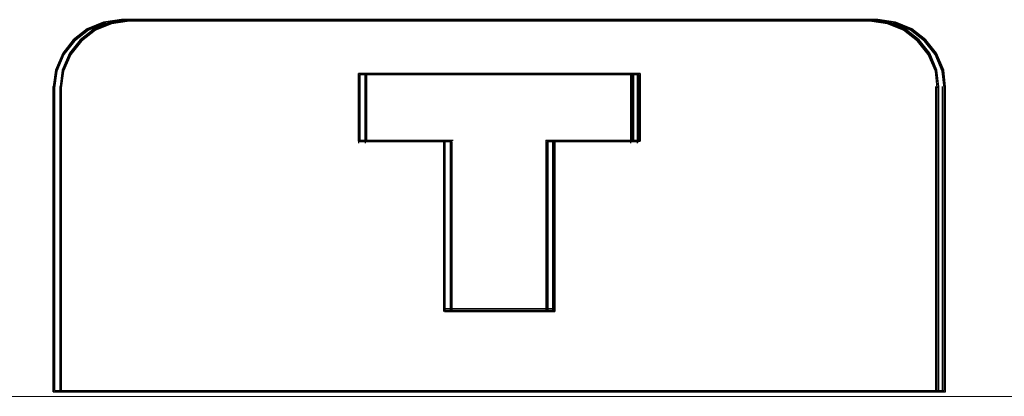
# Model space of a CAD drawing. Header units: centimetres. Extents: x -65222 to -44487, y -149615 to -110728.
# Tile 33 of 98: x -46143.51 to -46129.03, y -124472.12 to -124466.59. Entities that reach past the tile are written whole.
import ezdxf

# ---------------------------------------------------------------- set-up
doc = ezdxf.new("R2010")
doc.units = ezdxf.units.CM
doc.layers.add('ZRE Tablice', color=7, linetype='Continuous', lineweight=13)
doc.styles.add('CP_ATTR', font='arial.ttf')

# ---------------------------------------------------------------- blocks, each defined once
blk = doc.blocks.new('G$C0389C227')
at = {"layer": 'ZRE Tablice', "lineweight": -3}
for p, q in [((22.572, -57.687), (22.332, -57.781)), ((22.572, -57.687), (22.332, -57.781)), ((22.59, -57.708), (22.351, -57.802)), ((22.601, -57.689), (22.352, -57.786)), ((22.672, -57.687), (22.432, -57.781)), ((22.672, -57.687), (22.432, -57.781)), ((22.69, -57.708), (22.451, -57.802)), ((22.701, -57.689), (22.452, -57.786)), ((22.834, -57.648), (22.572, -57.687)), ((22.834, -57.648), (22.572, -57.687)), ((22.851, -57.67), (22.59, -57.708)), ((22.873, -57.648), (22.601, -57.689)), ((22.934, -57.648), (22.672, -57.687)), ((22.934, -57.648), (22.672, -57.687)), ((22.951, -57.67), (22.69, -57.708)), ((22.973, -57.648), (22.701, -57.689)), ((22.83, -57.648), (33.858, -57.648)), ((33.855, -57.648), (22.834, -57.648)), ((33.855, -57.648), (22.834, -57.648)), ((33.836, -57.67), (22.851, -57.67)), ((22.93, -57.648), (33.958, -57.648)), ((33.955, -57.648), (22.934, -57.648)), ((33.955, -57.648), (22.934, -57.648)), ((33.936, -57.67), (22.951, -57.67)), ((34.086, -57.689), (33.813, -57.648)), ((34.097, -57.708), (33.836, -57.67)), ((34.117, -57.687), (33.855, -57.648)), ((34.117, -57.687), (33.855, -57.648)), ((34.186, -57.689), (33.913, -57.648)), ((34.197, -57.708), (33.936, -57.67)), ((34.217, -57.687), (33.955, -57.648)), ((34.217, -57.687), (33.955, -57.648)), ((34.336, -57.786), (34.086, -57.689)), ((34.336, -57.802), (34.097, -57.708)), ((34.356, -57.781), (34.117, -57.687)), ((34.356, -57.781), (34.117, -57.687)), ((34.436, -57.786), (34.186, -57.689)), ((34.436, -57.802), (34.197, -57.708)), ((34.456, -57.781), (34.217, -57.687)), ((34.456, -57.781), (34.217, -57.687)), ((22.332, -57.781), (22.126, -57.947)), ((22.332, -57.781), (22.126, -57.947)), ((22.352, -57.786), (22.137, -57.958)), ((22.351, -57.802), (22.145, -57.966)), ((22.432, -57.781), (22.226, -57.947)), ((22.432, -57.781), (22.226, -57.947)), ((22.452, -57.786), (22.237, -57.958)), ((22.451, -57.802), (22.245, -57.966)), ((34.551, -57.958), (34.336, -57.786)), ((34.542, -57.966), (34.336, -57.802)), ((34.563, -57.947), (34.356, -57.781)), ((34.563, -57.947), (34.356, -57.781)), ((34.651, -57.958), (34.436, -57.786)), ((34.642, -57.966), (34.436, -57.802)), ((34.663, -57.947), (34.456, -57.781)), ((34.663, -57.947), (34.456, -57.781)), ((22.126, -57.947), (21.97, -58.141)), ((22.126, -57.947), (21.97, -58.141)), ((22.137, -57.958), (21.975, -58.159)), ((22.145, -57.966), (21.989, -58.159)), ((22.226, -57.947), (22.07, -58.141)), ((22.226, -57.947), (22.07, -58.141)), ((22.237, -57.958), (22.075, -58.159)), ((22.245, -57.966), (22.089, -58.159)), ((34.698, -58.159), (34.542, -57.966)), ((34.713, -58.159), (34.551, -57.958)), ((34.719, -58.141), (34.563, -57.947)), ((34.719, -58.141), (34.563, -57.947)), ((34.798, -58.159), (34.642, -57.966)), ((34.813, -58.159), (34.651, -57.958)), ((34.819, -58.141), (34.663, -57.947)), ((34.819, -58.141), (34.663, -57.947)), ((21.97, -58.141), (21.864, -58.39)), ((21.97, -58.141), (21.864, -58.39)), ((21.975, -58.159), (21.865, -58.416)), ((21.989, -58.159), (21.884, -58.406)), ((22.07, -58.141), (21.964, -58.39)), ((22.07, -58.141), (21.964, -58.39)), ((22.075, -58.159), (21.965, -58.416)), ((22.089, -58.159), (21.984, -58.406)), ((34.803, -58.406), (34.698, -58.159)), ((34.823, -58.416), (34.713, -58.159)), ((34.825, -58.39), (34.719, -58.141)), ((34.825, -58.39), (34.719, -58.141)), ((34.903, -58.406), (34.798, -58.159)), ((34.923, -58.416), (34.813, -58.159)), ((34.925, -58.39), (34.819, -58.141)), ((34.925, -58.39), (34.819, -58.141)), ((21.864, -58.39), (21.831, -58.638)), ((21.864, -58.39), (21.831, -58.638)), ((21.865, -58.416), (21.831, -58.674)), ((21.884, -58.406), (21.85, -58.653)), ((21.964, -58.39), (21.931, -58.638)), ((21.964, -58.39), (21.931, -58.638)), ((21.965, -58.416), (21.931, -58.674)), ((21.984, -58.406), (21.95, -58.653)), ((30.363, -58.44), (26.32, -58.44)), ((26.32, -58.44), (26.32, -59.434)), ((30.363, -58.44), (26.32, -58.44)), ((26.32, -58.44), (26.32, -59.434)), ((26.32, -59.434), (26.32, -58.44)), ((26.32, -58.44), (30.363, -58.44)), ((26.32, -59.434), (26.32, -58.44)), ((26.32, -58.44), (30.363, -58.44)), ((26.32, -58.44), (26.32, -59.464)), ((26.32, -58.44), (30.363, -58.44)), ((30.342, -58.46), (26.34, -58.46)), ((26.34, -58.46), (26.34, -59.442)), ((30.342, -58.46), (26.34, -58.46)), ((26.34, -58.46), (26.34, -59.442)), ((30.463, -58.44), (26.42, -58.44)), ((26.42, -58.44), (26.42, -59.434)), ((30.463, -58.44), (26.42, -58.44)), ((26.42, -58.44), (26.42, -59.434)), ((26.42, -59.434), (26.42, -58.44)), ((26.42, -58.44), (30.463, -58.44)), ((26.42, -59.434), (26.42, -58.44)), ((26.42, -58.44), (30.463, -58.44)), ((26.42, -58.44), (26.42, -59.464)), ((26.42, -58.44), (30.463, -58.44)), ((30.442, -58.46), (26.44, -58.46)), ((26.44, -58.46), (26.44, -59.442)), ((30.442, -58.46), (26.44, -58.46)), ((26.44, -58.46), (26.44, -59.442)), ((30.318, -58.44), (30.318, -59.464)), ((30.342, -59.442), (30.342, -58.46)), ((30.342, -59.442), (30.342, -58.46)), ((30.363, -59.434), (30.363, -58.44)), ((30.363, -59.434), (30.363, -58.44)), ((30.363, -58.44), (30.363, -59.434)), ((30.363, -58.44), (30.363, -59.434)), ((30.418, -58.44), (30.418, -59.464)), ((30.442, -59.442), (30.442, -58.46)), ((30.442, -59.442), (30.442, -58.46)), ((30.463, -59.434), (30.463, -58.44)), ((30.463, -59.434), (30.463, -58.44)), ((30.463, -58.44), (30.463, -59.434)), ((30.463, -58.44), (30.463, -59.434)), ((34.831, -58.653), (34.803, -58.406)), ((34.853, -58.674), (34.823, -58.416)), ((34.853, -58.638), (34.825, -58.39)), ((34.853, -58.638), (34.825, -58.39)), ((34.931, -58.653), (34.903, -58.406)), ((34.953, -58.674), (34.923, -58.416)), ((34.953, -58.638), (34.925, -58.39)), ((34.953, -58.638), (34.925, -58.39)), ((21.831, -63.119), (21.831, -58.631)), ((21.931, -63.119), (21.931, -58.631)), ((34.808, -63.119), (34.808, -58.631)), ((34.908, -63.119), (34.908, -58.631)), ((21.831, -58.638), (21.831, -63.119)), ((21.831, -58.638), (21.831, -63.119)), ((21.85, -58.653), (21.85, -63.099)), ((21.931, -58.638), (21.931, -63.119)), ((21.931, -58.638), (21.931, -63.119)), ((21.95, -58.653), (21.95, -63.099)), ((34.831, -63.099), (34.831, -58.653)), ((34.853, -63.119), (34.853, -58.638)), ((34.853, -63.119), (34.853, -58.638)), ((34.931, -63.099), (34.931, -58.653)), ((34.953, -63.119), (34.953, -58.638)), ((34.953, -63.119), (34.953, -58.638)), ((26.32, -59.421), (27.613, -59.421)), ((26.32, -59.434), (27.583, -59.434)), ((26.32, -59.434), (27.583, -59.434)), ((27.583, -59.434), (26.32, -59.434)), ((27.583, -59.434), (26.32, -59.434)), ((26.34, -59.442), (27.59, -59.442)), ((26.34, -59.442), (27.59, -59.442)), ((26.42, -59.421), (27.713, -59.421)), ((26.42, -59.434), (27.683, -59.434)), ((26.42, -59.434), (27.683, -59.434)), ((27.683, -59.434), (26.42, -59.434)), ((27.683, -59.434), (26.42, -59.434)), ((26.44, -59.442), (27.69, -59.442)), ((26.44, -59.442), (27.69, -59.442)), ((27.568, -59.421), (27.568, -61.94)), ((27.583, -59.434), (27.583, -61.94)), ((27.583, -59.434), (27.583, -61.94)), ((27.583, -61.94), (27.583, -59.434)), ((27.583, -61.94), (27.583, -59.434)), ((27.59, -59.442), (27.59, -61.918)), ((27.59, -59.442), (27.59, -61.918)), ((27.668, -59.421), (27.668, -61.94)), ((27.683, -59.434), (27.683, -61.94)), ((27.683, -59.434), (27.683, -61.94)), ((27.683, -61.94), (27.683, -59.434)), ((27.683, -61.94), (27.683, -59.434)), ((27.69, -59.442), (27.69, -61.918)), ((27.69, -59.442), (27.69, -61.918)), ((29.075, -59.421), (29.075, -61.94)), ((29.075, -59.421), (30.363, -59.421)), ((29.097, -61.918), (29.097, -59.442)), ((29.097, -59.442), (30.342, -59.442)), ((29.097, -61.918), (29.097, -59.442)), ((29.097, -59.442), (30.342, -59.442)), ((29.105, -61.94), (29.105, -59.434)), ((29.105, -59.434), (30.363, -59.434)), ((29.105, -61.94), (29.105, -59.434)), ((29.105, -59.434), (30.363, -59.434)), ((29.105, -59.434), (29.105, -61.94)), ((30.363, -59.434), (29.105, -59.434)), ((29.105, -59.434), (29.105, -61.94)), ((30.363, -59.434), (29.105, -59.434)), ((29.175, -59.421), (29.175, -61.94)), ((29.175, -59.421), (30.463, -59.421)), ((29.197, -61.918), (29.197, -59.442)), ((29.197, -59.442), (30.442, -59.442)), ((29.197, -61.918), (29.197, -59.442)), ((29.197, -59.442), (30.442, -59.442)), ((29.205, -61.94), (29.205, -59.434)), ((29.205, -59.434), (30.463, -59.434)), ((29.205, -61.94), (29.205, -59.434)), ((29.205, -59.434), (30.463, -59.434)), ((29.205, -59.434), (29.205, -61.94)), ((30.463, -59.434), (29.205, -59.434)), ((29.205, -59.434), (29.205, -61.94)), ((30.463, -59.434), (29.205, -59.434)), ((27.568, -61.896), (29.118, -61.896)), ((27.583, -61.94), (29.105, -61.94)), ((27.583, -61.94), (29.105, -61.94)), ((29.105, -61.94), (27.583, -61.94)), ((29.105, -61.94), (27.583, -61.94)), ((27.59, -61.918), (29.097, -61.918)), ((27.59, -61.918), (29.097, -61.918)), ((27.668, -61.896), (29.218, -61.896)), ((27.683, -61.94), (29.205, -61.94)), ((27.683, -61.94), (29.205, -61.94)), ((29.205, -61.94), (27.683, -61.94)), ((29.205, -61.94), (27.683, -61.94)), ((27.69, -61.918), (29.197, -61.918)), ((27.69, -61.918), (29.197, -61.918)), ((21.831, -63.119), (34.853, -63.119)), ((21.831, -63.119), (34.853, -63.119)), ((21.85, -63.099), (34.831, -63.099)), ((21.931, -63.119), (34.953, -63.119)), ((21.931, -63.119), (34.953, -63.119)), ((21.95, -63.099), (34.931, -63.099))]:
    blk.add_line(p, q, dxfattribs=at)
blk = doc.blocks.new('G$C99D3220B')
at = {"color": 1}
blk.add_line((107.999, 264.545), (-108.001, 264.545), dxfattribs=at)
at = {"color": 1, "style": 'CP_ATTR', "flags": 9}
for tag, p in [('EL-STATUS', (-155.024, -0.019)), ('FUNCTION', (-155.024, -0.019)), ('ARTICLE-2', (-155.024, -0.018)), ('ARTICLE-1', (-155.024, -0.018)), ('WEIGHT', (-155.024, -0.018)), ('CURRENT', (-155.024, -0.018)), ('LINK', (-155.024, -0.018)), ('OTHER', (-155.024, -0.018)), ('CHARACTER', (-155.024, -0.018)), ('POWER', (-155.024, -0.018)), ('VOLTAGE', (-155.024, -0.018)), ('PRODUCER', (-155.024, -0.018)), ('ORDER-NO', (-155.024, -0.018)), ('PRODUCT-TYPE', (-155.024, -0.018)), ('ARTICLE', (-155.024, -0.018)), ('GROUP', (-155.024, -0.018)), ('NUMBER', (-155.024, -0.018)), ('NAME', (-155.024, -0.018)), ('IP', (-155.023, -0.018))]:
    blk.add_attdef(tag, p, '', height=0.00005, dxfattribs=at)

msp = doc.modelspace()

# ---------------------------------------------------------------- block references
at = {"layer": 'ZRE Tablice', "color": 1}
msp.add_blockref('G$C99D3220B', (-46109.883, -124736.67), dxfattribs=at)
at = {"layer": 'ZRE Tablice'}
msp.add_blockref('G$C0389C227', (-46164.845, -124408.938), dxfattribs=at)

doc.saveas('drawing.dxf')
